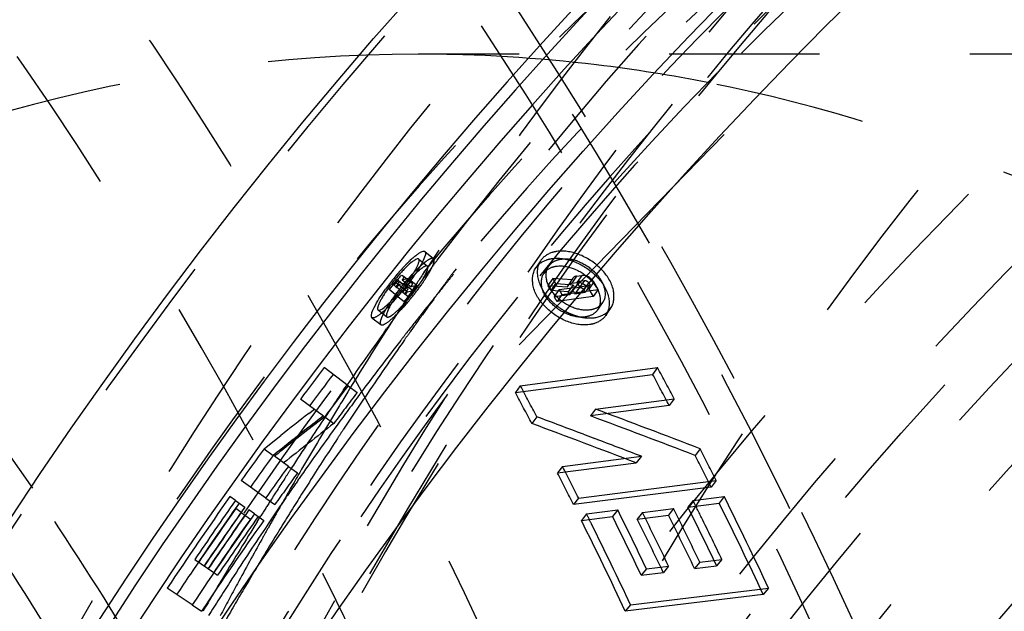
# Model space of a CAD drawing. Header units: millimetres. Extents: x 195 to 799, y 286 to 708.
# Tile 8 of 13: x 431 to 473, y 605 to 630. Entities that reach past the tile are written whole.
import ezdxf

# ---------------------------------------------------------------- set-up
doc = ezdxf.new("R2010")
doc.units = ezdxf.units.MM
doc.header["$LTSCALE"] = 65.185185
doc.linetypes.add('CENTER', pattern=[0.6, 0.375, -0.075, 0.075, -0.075])
doc.linetypes.add('HIDDEN', pattern=[0.2, 0.1, -0.1])
doc.layers.get('0').update_dxf_attribs({"linetype": 'CONTINUOUS'})
for name, color, linetype in [('FASEN', 7, 'CONTINUOUS'), ('KOERPER', 7, 'CONTINUOUS'), ('KONST.EL_MIT_GEO', 7, 'CONTINUOUS')]:
    doc.layers.add(name, color=color, linetype=linetype)

msp = doc.modelspace()

# ---------------------------------------------------------------- linework, layer by layer
at = {"color": 2, "linetype": 'CENTER'}
msp.add_line((461.185, 625.417), (452.282, 616.289), dxfattribs=at)
at = {"layer": 'FASEN', "color": 8, "linetype": 'HIDDEN'}
msp.add_circle((595.687, 500), 157.5, dxfattribs=at)
at = {"layer": 'FASEN', "color": 7, "linetype": 'Continuous'}
msp.add_circle((595.687, 500), 154.613, dxfattribs=at)
at = {"layer": 'FASEN', "color": 8, "linetype": 'HIDDEN'}
for points, knots in [([(387.137, 628.597), (391.672, 633.132), (401.243, 641.297), (417.232, 650.547), (434.099, 656.22), (445.714, 657.5), (451.437, 657.5)], [0, 0, 0, 0, 0.266277, 0.519339, 0.762386, 1, 1, 1, 1]), ([(451.437, 657.5), (458.749, 657.5), (473.715, 655.378), (494.951, 646.092), (514.346, 631.197), (537.468, 603.974), (557.523, 559.589), (565.545, 500), (557.523, 440.411), (537.467, 396.026), (514.346, 368.803), (494.951, 353.908), (473.715, 344.622), (458.749, 342.5), (451.437, 342.5)], [0, 0, 0, 0, 0.051728, 0.105332, 0.162247, 0.223214, 0.356474, 0.5, 0.643526, 0.776786, 0.837753, 0.894668, 0.948272, 1, 1, 1, 1]), ([(384.784, 626.245), (389.236, 630.696), (398.631, 638.71), (414.326, 647.789), (430.883, 653.357), (442.283, 654.613), (447.901, 654.613)], [0, 0, 0, 0, 0.266274, 0.519337, 0.762379, 1, 1, 1, 1]), ([(447.901, 654.613), (455.079, 654.613), (469.771, 652.53), (490.618, 643.415), (509.657, 628.792), (532.355, 602.068), (552.043, 558.497), (559.918, 500), (552.043, 441.503), (532.355, 397.932), (509.657, 371.208), (490.618, 356.585), (469.771, 347.47), (455.079, 345.387), (447.901, 345.387)], [0, 0, 0, 0, 0.051728, 0.105332, 0.162247, 0.223214, 0.356474, 0.5, 0.643526, 0.776786, 0.837753, 0.894668, 0.948272, 1, 1, 1, 1])]:
    msp.add_open_spline(points, degree=3, knots=knots, dxfattribs=at)
at = {"layer": 'KOERPER', "color": 8, "linetype": 'HIDDEN'}
msp.add_line((595.687, 628.9), (447.901, 628.9), dxfattribs=at)
msp.add_circle((595.687, 500), 165, dxfattribs=at)
at = {"layer": 'KOERPER', "color": 7, "linetype": 'Continuous'}
msp.add_circle((595.687, 500), 128.9, dxfattribs=at)
at = {"layer": 'KOERPER', "color": 8, "linetype": 'HIDDEN'}
for centre, radius, start, end in [((447.893, 564.171), 64.729, 83.1221, 89.99251), ((447.767, 563.192), 65.716, 78.79527, 83.1155)]:
    msp.add_arc(centre, radius, start, end, dxfattribs=at)
for points, knots in [([(438.395, 558.98), (441.589, 570.78), (449.768, 593.169), (467.704, 622.636), (490.141, 645.579), (508.047, 655.925), (517.175, 659.383)], [0, 0, 0, 0, 0.277786, 0.538039, 0.778198, 1, 1, 1, 1]), ([(447.901, 628.9), (441.917, 628.9), (429.668, 627.163), (412.288, 619.564), (396.415, 607.373), (377.492, 585.091), (361.079, 548.789), (356.755, 516.604), (356.755, 500)], [0, 0, 0, 0, 0.103456, 0.210669, 0.324498, 0.446432, 0.712952, 1, 1, 1, 1]), ([(547.359, 628.9), (541.375, 628.9), (529.126, 627.163), (511.746, 619.564), (495.873, 607.373), (476.95, 585.091), (460.537, 548.789), (456.213, 516.604), (456.213, 500)], [0, 0, 0, 0, 0.103456, 0.210669, 0.324498, 0.446432, 0.712952, 1, 1, 1, 1]), ([(479.229, 621.047), (477.73, 621.823), (471.752, 624.671), (465.376, 626.697), (460.537, 627.655)], [0, 0, 0, 0, 0.254973, 1, 1, 1, 1])]:
    msp.add_open_spline(points, degree=3, knots=knots, dxfattribs=at)
at = {"layer": 'KONST.EL_MIT_GEO', "color": 8, "linetype": 'HIDDEN'}
for p, q in [((448.799, 620.394), (448.593, 620.088)), ((447.926, 620.01), (448.304, 619.703)), ((448.195, 620.34), (448.572, 620.033)), ((448.593, 620.088), (448.359, 619.738)), ((453.208, 619.934), (453, 619.626)), ((453.562, 619.699), (453.354, 619.391)), ((447.323, 619.223), (447.645, 618.965)), ((447.427, 619.163), (447.471, 619.173)), ((447.471, 619.173), (447.851, 618.868)), ((453.739, 619.173), (453.532, 618.868)), ((454.58, 619.113), (453.739, 619.173)), ((453.739, 619.173), (453.867, 618.948)), ((454.609, 619.177), (454.372, 618.808)), ((454.772, 619.27), (454.564, 618.965)), ((455.121, 619.08), (454.701, 618.509)), ((454.772, 619.27), (454.996, 619.301)), ((454.996, 619.301), (454.788, 618.996)), ((454.897, 619.049), (455.121, 619.08)), ((446.873, 618.859), (446.853, 618.875)), ((446.903, 619.016), (447.438, 618.589)), ((446.93, 618.813), (446.969, 618.783)), ((447.084, 618.691), (447.465, 618.386)), ((447.289, 618.948), (447.232, 618.934)), ((447.235, 618.57), (447.323, 618.681)), ((447.261, 618.911), (447.468, 618.745)), ((447.289, 618.948), (447.67, 618.643)), ((447.34, 619.01), (447.592, 618.808)), ((447.438, 618.589), (447.67, 618.643)), ((447.647, 618.821), (447.592, 618.808)), ((447.666, 618.691), (447.594, 618.58)), ((447.851, 618.868), (447.647, 618.821)), ((447.732, 618.792), (447.666, 618.691)), ((447.705, 618.598), (447.78, 618.7)), ((447.823, 618.93), (447.732, 618.792)), ((447.78, 618.7), (447.874, 618.828)), ((453.532, 618.868), (454.372, 618.808)), ((453.867, 618.948), (453.659, 618.643)), ((454.415, 618.589), (453.659, 618.643)), ((454.013, 618.691), (453.804, 618.386)), ((453.867, 618.948), (454.497, 618.902)), ((454.013, 618.691), (454.686, 618.783)), ((454.013, 618.691), (454.137, 618.47)), ((454.137, 618.47), (455.707, 618.684)), ((454.623, 618.893), (454.415, 618.589)), ((454.897, 619.049), (454.477, 618.478)), ((454.497, 618.902), (454.623, 618.893)), ((454.564, 618.965), (454.788, 618.996)), ((454.623, 618.893), (454.686, 618.783)), ((454.913, 618.775), (454.689, 618.745)), ((454.91, 618.813), (454.847, 618.924)), ((454.91, 618.813), (455.358, 618.875)), ((455.296, 618.985), (455.087, 618.681)), ((455.15, 618.57), (455.087, 618.681)), ((455.358, 618.875), (455.15, 618.57)), ((455.296, 618.985), (455.358, 618.875)), ((455.52, 619.016), (455.312, 618.711)), ((455.312, 618.711), (455.498, 618.38)), ((455.707, 618.684), (455.498, 618.38)), ((455.707, 618.684), (455.52, 619.016)), ((446.908, 618.47), (447.289, 618.166)), ((447.399, 618.619), (447.311, 618.509)), ((447.511, 618.455), (447.347, 618.203)), ((447.35, 618.478), (447.438, 618.589)), ((447.365, 618.137), (447.536, 618.37)), ((447.594, 618.58), (447.511, 618.455)), ((447.536, 618.37), (447.622, 618.486)), ((447.622, 618.486), (447.705, 618.598)), ((448.548, 618.26), (448.451, 618.139)), ((448.575, 618.275), (448.461, 618.118)), ((453.804, 618.386), (454.477, 618.478)), ((454.137, 618.47), (453.928, 618.166)), ((455.498, 618.38), (453.928, 618.166)), ((454.477, 618.478), (454.415, 618.589)), ((454.639, 618.619), (454.701, 618.509)), ((454.701, 618.509), (455.15, 618.57)), ((446.16, 617.802), (446.543, 617.501)), ((448.195, 617.818), (448.019, 617.597)), ((448.288, 617.88), (448.117, 617.642)), ((448.283, 617.929), (448.195, 617.818)), ((448.371, 618.039), (448.283, 617.929)), ((448.368, 617.99), (448.288, 617.88)), ((448.461, 618.118), (448.368, 617.99)), ((448.451, 618.139), (448.371, 618.039)), ((455.691, 617.808), (455.9, 618.109)), ((456.041, 617.566), (456.25, 617.866)), ((445.897, 617.468), (446.281, 617.167)), ((446.823, 617.393), (446.594, 617.036)), ((446.419, 616.832), (446.532, 616.99)), ((452.333, 614.517), (458.289, 615.304)), ((458.289, 615.304), (458.074, 615.008)), ((452.118, 614.221), (458.074, 615.008)), ((444.665, 614.333), (444.822, 614.561)), ((444.971, 614.448), (444.85, 614.25)), ((444.861, 614.517), (445.251, 614.221)), ((452.333, 614.517), (452.118, 614.221)), ((455.597, 613.5), (459.011, 613.946)), ((459.011, 613.946), (458.795, 613.654)), ((458.795, 613.654), (455.38, 613.208)), ((443.846, 613.168), (444.239, 612.876)), ((453.05, 613.168), (452.833, 612.876)), ((455.597, 613.5), (455.38, 613.208)), ((455.068, 612.411), (455.572, 612.221)), ((454.166, 611.018), (457.585, 611.455)), ((457.585, 611.455), (457.365, 611.168)), ((460.135, 611.781), (459.916, 611.494)), ((442.268, 611.018), (442.665, 610.731)), ((453.947, 610.731), (457.365, 611.168)), ((454.166, 611.018), (453.947, 610.731)), ((460.614, 610.116), (454.64, 609.363)), ((454.862, 609.646), (460.835, 610.4)), ((460.835, 610.4), (460.614, 610.116)), ((459.829, 609.537), (461.182, 609.706)), ((461.182, 609.706), (460.959, 609.424)), ((439.973, 609.537), (440.375, 609.255)), ((441.284, 609.646), (441.684, 609.363)), ((441.977, 609.386), (441.92, 609.286)), ((454.862, 609.646), (454.64, 609.363)), ((459.829, 609.537), (459.606, 609.255)), ((459.606, 609.255), (460.959, 609.424)), ((440.223, 609.016), (440.625, 608.735)), ((440.797, 608.957), (441.199, 608.675)), ((440.914, 608.609), (441.08, 608.874)), ((455.206, 608.957), (454.983, 608.675)), ((454.983, 608.675), (456.336, 608.845)), ((455.206, 608.957), (456.559, 609.127)), ((456.559, 609.127), (456.336, 608.845)), ((457.632, 609.016), (457.409, 608.735)), ((457.409, 608.735), (458.762, 608.904)), ((457.632, 609.016), (458.985, 609.186)), ((458.985, 609.186), (458.762, 608.904)), ((441.418, 608.563), (441.271, 608.343)), ((441.504, 608.55), (441.387, 608.341)), ((441.895, 608.288), (441.762, 608.07)), ((457.805, 606.578), (458.765, 606.695)), ((458.765, 606.695), (458.539, 606.419)), ((460.12, 606.861), (459.894, 606.585)), ((459.894, 606.585), (460.853, 606.702)), ((460.12, 606.861), (461.079, 606.978)), ((461.079, 606.978), (460.853, 606.702)), ((439.038, 606.412), (439.2, 606.302)), ((457.805, 606.578), (457.579, 606.302)), ((457.579, 606.302), (458.539, 606.419)), ((440.549, 606.06), (440.342, 605.709)), ((462.877, 605.462), (456.888, 604.74)), ((457.116, 605.012), (463.105, 605.734)), ((463.105, 605.734), (462.877, 605.462)), ((438.096, 605.012), (438.505, 604.74)), ((457.116, 605.012), (456.888, 604.74))]:
    msp.add_line(p, q, dxfattribs=at)
at = {"layer": 'KONST.EL_MIT_GEO', "color": 7, "linetype": 'Continuous'}
for p, q in [((447.049, 619.08), (447.261, 618.911)), ((447.212, 619.113), (447.427, 619.163)), ((447.212, 619.113), (447.34, 619.01)), ((447.226, 619.301), (447.323, 619.223)), ((446.908, 618.47), (446.639, 618.684)), ((446.93, 618.813), (446.873, 618.859)), ((447.084, 618.691), (446.969, 618.783)), ((447.096, 618.902), (447.057, 618.893)), ((447.232, 618.934), (447.096, 618.902)), ((444.861, 614.517), (443.824, 615.304)), ((442.802, 613.946), (443.793, 613.208)), ((443.156, 613.311), (443.4, 613.5)), ((443.846, 613.168), (443.603, 612.98)), ((443.603, 612.98), (443.116, 612.601)), ((441.454, 611.974), (441.939, 612.358)), ((443.116, 612.601), (442.631, 612.221)), ((441.212, 611.781), (441.454, 611.974)), ((441.212, 611.781), (441.609, 611.494)), ((441.78, 611.63), (441.609, 611.494)), ((441.82, 611.58), (441.663, 611.455)), ((442.268, 611.018), (441.663, 611.455)), ((441.905, 611.647), (441.82, 611.58)), ((441.284, 609.646), (440.222, 610.4)), ((439.973, 609.537), (439.732, 609.706)), ((440.223, 609.016), (439.982, 609.186)), ((440.797, 608.957), (440.556, 609.127)), ((438.204, 606.978), (439.038, 606.412)), ((438.096, 605.012), (437.012, 605.734))]:
    msp.add_line(p, q, dxfattribs=at)
for radius in [198, 187.939, 184, 161, 158.2, 155]:
    msp.add_circle((595.687, 500), radius, dxfattribs=at)
at = {"layer": 'KONST.EL_MIT_GEO', "color": 8, "linetype": 'HIDDEN'}
for radius in [197.707, 174.464, 170.929, 169.5, 168, 165, 160, 158.7, 158.5, 158, 157.5]:
    msp.add_circle((595.687, 500), radius, dxfattribs=at)
at = {"layer": 'KONST.EL_MIT_GEO', "color": 7, "linetype": 'Continuous'}
for centre, radius, start, end in [((595.687, 500), 192.401, 107.83019, 72.16981), ((595.687, 500), 191.898, 107.83761, 72.16239), ((595.687, 500), 190.914, 107.84144, 72.15856), ((450.702, 616.614), 4.588, 131.4528, 133.7962), ((451.528, 615.449), 5.91, 135.5299, 137.4139), ((595.687, 500), 190.529, 141.34273, 141.47038), ((595.687, 500), 190.381, 141.34272, 141.38527), ((595.687, 500), 190.332, 141.34271, 141.38526), ((438.966, 625.369), 10.659, 318.9717, 322.7699), ((439.087, 625.277), 10.506, 322.768, 323.6213), ((450.071, 616.138), 4.333, 147.4419, 149.7531), ((439.57, 624.839), 9.855, 317.647, 318.9784), ((443.197, 621.319), 4.799, 312.2034, 314.4381), ((441.88, 622.666), 6.683, 314.4096, 316.1958), ((440.593, 623.905), 8.47, 316.1775, 317.6584), ((595.687, 500), 190.676, 142.79196, 143.30254), ((596.063, 499.783), 190.618, 142.8083, 143.31773), ((595.687, 500), 189.374, 142.79184, 143.30244), ((556.147, 467.756), 184.264, 127.82147, 128.30204), ((556.288, 467.66), 183.955, 127.70074, 127.98873), ((556.504, 467.383), 184.306, 127.9888, 128.49636), ((556.293, 467.588), 183.951, 128.16261, 128.45087), ((595.687, 500), 190.676, 144.10961, 144.6202), ((596.063, 499.783), 190.618, 144.12297, 144.63241), ((595.687, 500), 189.374, 144.10952, 144.62011), ((595.687, 500), 190.676, 144.87549, 146.32217), ((595.687, 500), 190.381, 144.87547, 145.81156), ((595.687, 500), 189.374, 144.87541, 146.32211), ((595.687, 500), 190.172, 144.96056, 145.81155), ((595.687, 500), 189.877, 144.96054, 145.81153), ((595.687, 500), 189.669, 144.87543, 145.81152), ((596.063, 499.783), 190.618, 146.00977, 146.33052)]:
    msp.add_arc(centre, radius, start, end, dxfattribs=at)
at = {"layer": 'KONST.EL_MIT_GEO', "color": 8, "linetype": 'HIDDEN'}
for centre, radius, start, end in [((451.874, 615.388), 6.284, 133.767, 135.6725), ((566.021, 531.133), 147.136, 142.86429, 143.03003), ((454.229, 618.35), 1.672, 75.2028, 81.6505), ((454.181, 618.168), 1.861, 68.9214, 75.1988), ((454.19, 613.189), 9.478, 137.2749, 144.4511), ((452.964, 614.319), 7.811, 135.6537, 137.2648), ((586.011, 527.885), 165.484, 146.28529, 146.6212), ((566.571, 530.72), 147.824, 143.0302, 143.41381), ((454.095, 619.34), 0.642, 133.1364, 146.0185), ((452.675, 614.402), 7.463, 137.4492, 143.8758), ((595.687, 500), 190.185, 141.19894, 141.2861), ((454.559, 612.918), 9.447, 138.8935, 139.8341), ((441.254, 623.567), 7.671, 323.1653, 324.334), ((444.148, 621.559), 4.635, 326.8828, 329.0438), ((569.133, 530.633), 149.048, 143.60168, 143.98412), ((568.537, 531.072), 148.308, 143.43627, 143.6015), ((553.221, 534.117), 134.3, 140.60237, 140.78334), ((454.766, 619.069), 0.191, 145.7271, 166.7604), ((454.218, 618.091), 1.906, 39.2907, 45.406), ((454.347, 613.041), 9.205, 142.121, 145.4235), ((595.687, 500), 190.48, 141.34273, 141.38528), ((441.203, 623.553), 7.703, 317.721, 320.4232), ((595.687, 500), 190.185, 141.38525, 141.47035), ((596.063, 499.783), 190.471, 141.36235, 141.48971), ((455.055, 612.501), 10.095, 140.569, 142.1731), ((440.586, 624.071), 8.509, 320.3818, 322.287), ((454.895, 612.634), 9.887, 139.8311, 140.5709), ((441.47, 623.361), 7.863, 317.6037, 325.1201), ((448.898, 617.42), 2.067, 137.4372, 141.3524), ((440.808, 623.9), 8.229, 322.2828, 323.1696), ((596.063, 499.783), 190.127, 141.21892, 141.30588), ((442.875, 622.386), 6.152, 325.0896, 326.9091), ((553.772, 533.668), 135.011, 140.78355, 141.20345), ((378.697, 576.235), 86.126, 29.49762, 29.66977), ((454.558, 618.764), 0.191, 145.753, 166.6387), ((452.945, 614.01), 7.5, 145.4419, 147.3892), ((596.063, 499.783), 190.127, 141.40481, 141.48971), ((455.532, 620.087), 2.649, 221.3488, 226.3321), ((378.626, 575.844), 86.381, 29.33696, 29.5047), ((451.455, 614.96), 5.733, 147.3621, 149.6404), ((568.005, 529.662), 149.606, 143.74451, 144.12331), ((587.572, 526.863), 167.35, 146.9203, 147.25069), ((442.731, 622.205), 6.152, 315.8146, 317.6341), ((455.615, 620.173), 2.768, 226.3132, 235.4371), ((455.564, 620.093), 2.674, 235.42, 240.6173), ((455.375, 618.472), 0.638, 325.3722, 333.5456), ((455.564, 618.345), 0.837, 314.8678, 325.0791), ((555.209, 532.521), 136.849, 141.56105, 141.9762), ((570.608, 529.567), 150.868, 144.2827, 144.65047), ((455.518, 620.014), 2.581, 240.6428, 246.0412), ((455.487, 619.944), 2.505, 246.0241, 251.6113), ((455.432, 619.775), 2.327, 251.594, 257.2818), ((455.38, 619.543), 2.09, 257.2709, 263.1804), ((589.615, 525.558), 169.775, 147.39664, 148.42759), ((568.555, 529.264), 150.285, 144.12314, 144.28657), ((570.106, 528.157), 152.19, 144.36211, 145.40731), ((572.614, 528.155), 153.321, 144.8121, 145.93977), ((555.763, 532.087), 137.553, 141.976, 142.15417), ((571.189, 529.154), 151.581, 144.65031, 144.81026), ((557.119, 531.04), 139.267, 142.15638, 143.35734), ((282.031, 520.685), 200.049, 27.78731, 28.22781), ((281.872, 520.466), 199.964, 27.77643, 28.21602), ((277.278, 520.544), 198.683, 27.78739, 28.22789), ((572.21, 526.703), 154.747, 145.50903, 146.02187), ((591.742, 524.249), 172.272, 148.50403, 148.95955), ((596.063, 499.783), 189.316, 142.8083, 143.31773), ((559.161, 529.516), 141.814, 143.35587, 144.03332), ((574.553, 526.84), 155.665, 145.93847, 146.55486), ((277.119, 520.324), 198.598, 27.77643, 28.21602), ((574.021, 525.486), 156.93, 146.02297, 147.00925), ((253.539, 78.081), 571.072, 69.33547, 69.55171), ((255.364, 77.123), 572.183, 69.05365, 69.53913), ((255.469, 78.351), 571.346, 69.00924, 69.49591), ((556.434, 467.489), 183.644, 127.65736, 128.52105), ((593.687, 523.081), 174.54, 148.96049, 149.85019), ((561.122, 528.096), 144.235, 144.03441, 145.10044), ((253.381, 76.708), 572.064, 69.10995, 69.595), ((575.439, 526.253), 156.727, 146.55436, 146.73123), ((576.653, 525.46), 158.177, 146.73218, 147.50844), ((253.433, 77.799), 571.373, 69.06546, 69.28145), ((278.304, 518.614), 203.984, 26.65239, 27.0862), ((278.451, 518.826), 204.083, 26.661, 27.09568), ((273.723, 518.698), 202.689, 26.66106, 27.09575), ((576.155, 524.1), 159.474, 147.17153, 147.60927), ((596.063, 499.783), 189.316, 144.12297, 144.63241), ((595.713, 521.902), 176.885, 149.84933, 150.35745), ((575.42, 524.574), 158.6, 147.0078, 147.17128), ((562.685, 527.001), 146.144, 145.09878, 145.40752), ((273.576, 518.485), 202.59, 26.65239, 27.0862), ((578.464, 524.305), 160.325, 147.50804, 148.10925), ((305.321, 524.429), 152.217, 31.1265, 34.23635), ((563.425, 526.491), 147.042, 145.40755, 145.74501), ((275.099, 517.161), 207.826, 25.22586, 26.44262), ((596.063, 499.783), 190.618, 144.88712, 146.00977), ((596.063, 499.783), 190.323, 144.88712, 145.82109), ((577.03, 523.544), 160.511, 147.60909, 147.8855), ((564.186, 525.973), 147.964, 145.74499, 146.06992), ((596.952, 521.196), 178.311, 150.39454, 150.66599), ((274.587, 517.266), 206.626, 25.64798, 26.43568), ((275.57, 517.891), 205.792, 26.18078, 26.44468), ((274.963, 516.956), 207.714, 25.2201, 26.43445), ((596.063, 499.783), 190.114, 144.97203, 145.82109), ((596.063, 499.783), 189.611, 144.88712, 145.82109), ((579.654, 523.564), 161.727, 148.10881, 148.40775), ((272.127, 517.898), 204.474, 26.30874, 26.44479), ((272.009, 517.201), 205.852, 25.64798, 26.43568), ((272.147, 517.408), 205.961, 25.65463, 26.4439), ((272.787, 517.371), 206.316, 25.65478, 26.372), ((273.716, 517.191), 206.527, 25.64814, 26.36393), ((273.854, 517.398), 206.637, 25.65477, 26.37199), ((596.063, 499.783), 189.316, 144.88712, 146.33052), ((596.063, 499.783), 189.819, 144.97203, 145.82109), ((578.86, 522.404), 162.667, 147.99802, 148.98496), ((270.258, 516.838), 206.295, 25.2201, 26.43445), ((270.176, 516.94), 206.648, 25.22635, 26.30708), ((272.65, 517.164), 206.206, 25.64814, 26.36393), ((274.3, 517.268), 207.206, 25.6551, 26.18048), ((566.04, 524.734), 150.193, 146.17363, 147.24754), ((581.378, 522.509), 163.748, 148.49856, 149.32011), ((597.831, 520.702), 179.319, 150.74278, 150.92358), ((299.467, 522.352), 155.483, 30.31809, 33.24692), ((599.101, 519.999), 180.771, 150.92427, 151.61984), ((580.821, 521.222), 164.957, 148.98405, 149.58547), ((568.034, 523.448), 152.566, 147.24641, 147.88823), ((600.821, 519.068), 182.727, 151.61947, 152.11415), ((583.623, 521.178), 166.358, 149.46102, 150.04597)]:
    msp.add_arc(centre, radius, start, end, dxfattribs=at)
at = {"layer": 'KONST.EL_MIT_GEO', "color": 7, "linetype": 'Continuous'}
for points, knots in [([(521.147, 302), (511.955, 302), (493.14, 304.668), (466.443, 316.341), (442.06, 335.069), (412.998, 369.281), (393.15, 413.217), (382.91, 461.478), (380.247, 500), (382.91, 538.522), (393.15, 586.783), (412.998, 630.719), (442.06, 664.931), (466.443, 683.659), (493.14, 695.332), (511.955, 698), (521.147, 698)], [0, 0, 0, 0, 0.051692, 0.105258, 0.162132, 0.223055, 0.356218, 0.427422, 0.5, 0.572578, 0.643782, 0.776945, 0.837868, 0.894742, 0.948308, 1, 1, 1, 1]), ([(521.157, 302.294), (511.996, 302.34), (493.255, 305.086), (466.686, 316.822), (442.428, 335.56), (413.524, 369.718), (393.789, 413.522), (383.607, 461.62), (380.96, 500), (383.607, 538.38), (393.789, 586.478), (413.524, 630.282), (442.428, 664.44), (466.686, 683.178), (493.255, 694.914), (511.996, 697.66), (521.157, 697.706)], [0, 0, 0, 0, 0.051688, 0.105272, 0.162169, 0.223109, 0.356269, 0.427451, 0.5, 0.572549, 0.643731, 0.776891, 0.837831, 0.894728, 0.948312, 1, 1, 1, 1]), ([(448.151, 620.354), (448.159, 620.354), (448.175, 620.352), (448.189, 620.345), (448.195, 620.34)], [0, 0, 0, 0, 0.533053, 1, 1, 1, 1]), ([(447.753, 619.967), (447.738, 619.958), (447.707, 619.938), (447.677, 619.916), (447.662, 619.905)], [0, 0, 0, 0, 0.471625, 1, 1, 1, 1]), ([(447.926, 620.01), (447.918, 620.016), (447.856, 620.034), (447.797, 619.994), (447.753, 619.967)], [0, 0, 0, 0, 0.157409, 1, 1, 1, 1]), ([(447.911, 620.247), (447.928, 620.258), (447.96, 620.279), (447.993, 620.299), (448.009, 620.307)], [0, 0, 0, 0, 0.528421, 1, 1, 1, 1]), ([(447.944, 619.974), (447.943, 619.982), (447.939, 619.995), (447.931, 620.006), (447.926, 620.01)], [0, 0, 0, 0, 0.539627, 1, 1, 1, 1]), ([(447.942, 619.917), (447.944, 619.927), (447.946, 619.946), (447.945, 619.966), (447.944, 619.974)], [0, 0, 0, 0, 0.548045, 1, 1, 1, 1]), ([(448.218, 620.239), (448.216, 620.216), (448.188, 620.092), (448.133, 619.976), (448.086, 619.884)], [0, 0, 0, 0, 0.183421, 1, 1, 1, 1]), ([(448.195, 620.34), (448.206, 620.331), (448.222, 620.296), (448.22, 620.26), (448.218, 620.239)], [0, 0, 0, 0, 0.415357, 1, 1, 1, 1]), ([(447.662, 619.905), (447.635, 619.885), (447.512, 619.787), (447.398, 619.678), (447.311, 619.589)], [0, 0, 0, 0, 0.211524, 1, 1, 1, 1]), ([(447.951, 619.645), (447.923, 619.597), (447.794, 619.393), (447.656, 619.195), (447.546, 619.045)], [0, 0, 0, 0, 0.229453, 1, 1, 1, 1]), ([(447.883, 619.744), (447.891, 619.76), (447.905, 619.792), (447.917, 619.825), (447.922, 619.841)], [0, 0, 0, 0, 0.528255, 1, 1, 1, 1]), ([(447.922, 619.841), (447.927, 619.854), (447.934, 619.879), (447.94, 619.905), (447.942, 619.917)], [0, 0, 0, 0, 0.536477, 1, 1, 1, 1]), ([(446.903, 619.016), (446.965, 619.093), (447.048, 619.161), (447.19, 619.33), (447.226, 619.301)], [0, 0, 0, 0, 0.681818, 1, 1, 1, 1]), ([(445.871, 617.568), (445.886, 617.728), (446.096, 618.123), (446.322, 618.48), (446.479, 618.699)], [0, 0, 0, 0, 0.373792, 1, 1, 1, 1]), ([(447.019, 618.924), (447.039, 618.949), (447.053, 618.982), (447.1, 619.039), (447.088, 619.049)], [0, 0, 0, 0, 0.663892, 1, 1, 1, 1]), ([(446.142, 617.895), (446.141, 617.885), (446.139, 617.866), (446.14, 617.847), (446.141, 617.838)], [0, 0, 0, 0, 0.548072, 1, 1, 1, 1]), ([(446.141, 617.838), (446.142, 617.831), (446.146, 617.818), (446.155, 617.806), (446.16, 617.802)], [0, 0, 0, 0, 0.539667, 1, 1, 1, 1]), ([(446.161, 617.972), (446.157, 617.959), (446.15, 617.933), (446.144, 617.908), (446.142, 617.895)], [0, 0, 0, 0, 0.536519, 1, 1, 1, 1]), ([(446.16, 617.802), (446.17, 617.794), (446.276, 617.782), (446.355, 617.86), (446.422, 617.911)], [0, 0, 0, 0, 0.136303, 1, 1, 1, 1]), ([(446.199, 618.07), (446.191, 618.053), (446.178, 618.021), (446.166, 617.988), (446.161, 617.972)], [0, 0, 0, 0, 0.528275, 1, 1, 1, 1]), ([(445.941, 617.455), (445.933, 617.455), (445.917, 617.456), (445.902, 617.463), (445.897, 617.468)], [0, 0, 0, 0, 0.533059, 1, 1, 1, 1]), ([(446.003, 617.468), (445.992, 617.464), (445.972, 617.458), (445.951, 617.455), (445.941, 617.455)], [0, 0, 0, 0, 0.544542, 1, 1, 1, 1]), ([(446.081, 617.504), (446.068, 617.497), (446.042, 617.484), (446.016, 617.472), (446.003, 617.468)], [0, 0, 0, 0, 0.535471, 1, 1, 1, 1]), ([(446.179, 617.566), (446.162, 617.555), (446.13, 617.533), (446.097, 617.513), (446.081, 617.504)], [0, 0, 0, 0, 0.528382, 1, 1, 1, 1])]:
    msp.add_open_spline(points, degree=3, knots=knots, dxfattribs=at)
at = {"layer": 'KONST.EL_MIT_GEO', "color": 8, "linetype": 'HIDDEN'}
for points, knots in [([(397.697, 698), (406.89, 698), (425.704, 695.332), (452.401, 683.659), (476.784, 664.931), (505.846, 630.719), (525.694, 586.783), (535.934, 538.522), (538.597, 500), (535.934, 461.478), (525.694, 413.217), (505.846, 369.281), (476.784, 335.069), (452.401, 316.341), (425.704, 304.668), (406.89, 302), (397.697, 302)], [0, 0, 0, 0, 0.051692, 0.105258, 0.162132, 0.223055, 0.356218, 0.427422, 0.5, 0.572578, 0.643782, 0.776945, 0.837868, 0.894742, 0.948308, 1, 1, 1, 1]), ([(339.93, 687.939), (348.656, 687.939), (366.514, 685.407), (391.854, 674.326), (414.999, 656.55), (442.584, 624.077), (461.424, 582.374), (471.143, 536.564), (473.671, 500), (471.143, 463.436), (461.424, 417.626), (442.584, 375.923), (414.999, 343.45), (391.854, 325.674), (366.514, 314.593), (348.656, 312.061), (339.93, 312.061)], [0, 0, 0, 0, 0.051692, 0.105258, 0.162132, 0.223055, 0.356218, 0.427422, 0.5, 0.572578, 0.643782, 0.776945, 0.837868, 0.894742, 0.948308, 1, 1, 1, 1]), ([(337.593, 316), (346.135, 316), (363.62, 318.479), (388.429, 329.327), (411.088, 346.731), (438.095, 378.524), (456.54, 419.353), (466.056, 464.202), (468.53, 500), (466.056, 535.798), (456.54, 580.647), (438.095, 621.476), (411.088, 653.269), (388.429, 670.673), (363.62, 681.521), (346.135, 684), (337.593, 684)], [0, 0, 0, 0, 0.051692, 0.105258, 0.162132, 0.223055, 0.356218, 0.427422, 0.5, 0.572578, 0.643782, 0.776945, 0.837868, 0.894742, 0.948308, 1, 1, 1, 1]), ([(394.099, 683.159), (401.925, 679.6), (417.229, 670.336), (437.417, 651.536), (454.903, 628.092), (474.297, 590.926), (488.697, 537.468), (489.654, 470.498), (474.652, 406.854), (449.164, 361.128), (422.307, 333.731), (400.411, 318.872), (376.88, 309.685), (360.485, 307.599), (352.442, 307.599)], [0, 0, 0, 0, 0.054235, 0.111798, 0.173038, 0.237822, 0.375358, 0.517739, 0.656292, 0.783595, 0.842032, 0.897009, 0.949259, 1, 1, 1, 1]), ([(310.876, 682.674), (303.072, 679.122), (287.81, 669.88), (267.676, 651.126), (250.239, 627.743), (230.9, 590.673), (216.541, 537.355), (215.589, 470.563), (230.555, 407.089), (255.975, 361.486), (282.763, 334.163), (304.597, 319.343), (328.078, 310.182), (352.442, 307.077), (376.805, 310.182), (400.286, 319.343), (422.121, 334.163), (448.909, 361.486), (474.329, 407.089), (489.295, 470.563), (488.343, 537.355), (473.984, 590.673), (454.645, 627.743), (437.207, 651.126), (417.074, 669.88), (401.812, 679.122), (394.007, 682.674)], [0, 0, 0, 0, 0.027118, 0.055901, 0.086522, 0.118914, 0.187683, 0.258873, 0.328149, 0.391799, 0.421017, 0.448505, 0.47463, 0.5, 0.52537, 0.551495, 0.578983, 0.608201, 0.671851, 0.741127, 0.812317, 0.881086, 0.913478, 0.944099, 0.972882, 1, 1, 1, 1]), ([(393.218, 681.732), (400.982, 678.198), (416.165, 669.003), (436.194, 650.345), (453.54, 627.08), (472.779, 590.2), (487.062, 537.158), (488.007, 470.71), (473.119, 407.564), (447.829, 362.197), (421.18, 335.015), (399.456, 320.271), (376.107, 311.156), (359.839, 309.086), (351.858, 309.086)], [0, 0, 0, 0, 0.054236, 0.111803, 0.173045, 0.23783, 0.375367, 0.517745, 0.656294, 0.783592, 0.842028, 0.897004, 0.949254, 1, 1, 1, 1]), ([(520.285, 672.639), (513.434, 671.227), (499.726, 666.674), (480.671, 655.331), (463.282, 639.746), (453.378, 627.185), (448.799, 620.394)], [0, 0, 0, 0, 0.231469, 0.473314, 0.728977, 1, 1, 1, 1]), ([(519.334, 668.623), (511.813, 666.859), (496.788, 661.174), (476.346, 647.226), (458.175, 628.263), (437.26, 596.465), (420.36, 548.311), (415.96, 486.132), (427.267, 425.664), (449.603, 381.489), (474.098, 354.736), (494.324, 340.169), (516.246, 331.129), (531.6, 329.071), (539.118, 329.071)], [0, 0, 0, 0, 0.052604, 0.108078, 0.167238, 0.2303, 0.36612, 0.509298, 0.650319, 0.780439, 0.840052, 0.895925, 0.948801, 1, 1, 1, 1]), ([(526.39, 668), (518.59, 668), (502.626, 665.737), (479.975, 655.831), (459.286, 639.943), (434.624, 610.905), (413.231, 563.561), (404.674, 500), (413.231, 436.439), (434.624, 389.095), (459.286, 360.057), (479.975, 344.169), (502.626, 334.263), (518.59, 332), (526.39, 332)], [0, 0, 0, 0, 0.05173, 0.105334, 0.162249, 0.223216, 0.356476, 0.5, 0.643524, 0.776784, 0.837751, 0.894666, 0.94827, 1, 1, 1, 1]), ([(536.91, 668), (529.11, 668), (513.146, 665.737), (490.494, 655.831), (469.806, 639.943), (445.144, 610.905), (423.751, 563.561), (415.194, 500), (423.751, 436.439), (445.144, 389.095), (469.806, 360.057), (490.494, 344.169), (513.146, 334.263), (529.11, 332), (536.91, 332)], [0, 0, 0, 0, 0.05173, 0.105334, 0.162249, 0.223216, 0.356476, 0.5, 0.643524, 0.776784, 0.837751, 0.894666, 0.94827, 1, 1, 1, 1]), ([(518.976, 667.089), (512.387, 665.501), (499.242, 660.669), (481.065, 649.17), (464.533, 633.662), (444.788, 607.621), (426.874, 567.548), (420.758, 532.35), (419.68, 514.124)], [0, 0, 0, 0, 0.104779, 0.214458, 0.330449, 0.453331, 0.717723, 1, 1, 1, 1]), ([(518.718, 665.97), (511.425, 664.334), (496.802, 658.938), (476.831, 645.491), (458.98, 627.037), (438.299, 595.848), (421.497, 548.382), (416.985, 486.954), (427.98, 427.17), (449.853, 383.505), (473.827, 357.127), (493.518, 342.843), (514.78, 334.008), (529.646, 332), (536.91, 332)], [0, 0, 0, 0, 0.051846, 0.106791, 0.165701, 0.228777, 0.365211, 0.509438, 0.651522, 0.782249, 0.841825, 0.897362, 0.949611, 1, 1, 1, 1]), ([(337.593, 661), (345.068, 661), (360.366, 658.831), (382.074, 649.338), (401.9, 634.112), (425.535, 606.284), (446.036, 560.912), (454.237, 500), (446.036, 439.088), (425.535, 393.716), (401.9, 365.888), (382.074, 350.662), (360.366, 341.169), (345.068, 339), (337.593, 339)], [0, 0, 0, 0, 0.051729, 0.105334, 0.162249, 0.223216, 0.356476, 0.5, 0.643524, 0.776784, 0.837751, 0.894666, 0.948271, 1, 1, 1, 1]), ([(448.723, 619.96), (455.745, 629.232), (471.455, 645.602), (491.419, 656.712), (501.599, 660.208)], [0, 0, 0, 0, 0.519335, 1, 1, 1, 1]), ([(639.527, 500), (639.527, 520.611), (635.379, 551.348), (621.392, 588.75), (607.417, 613.131), (590.296, 633.279), (570.599, 648.411), (549.011, 657.844), (526.39, 661.058), (503.769, 657.844), (482.181, 648.411), (462.485, 633.279), (445.364, 613.131), (431.388, 588.75), (417.401, 551.348), (413.253, 520.611), (413.253, 500)], [0, 0, 0, 0, 0.143395, 0.211975, 0.276986, 0.337897, 0.394761, 0.448319, 0.5, 0.551681, 0.605239, 0.662103, 0.723014, 0.788025, 0.856605, 1, 1, 1, 1]), ([(499.984, 659.474), (490.248, 655.818), (471.169, 644.594), (456.163, 628.517), (449.417, 619.422)], [0, 0, 0, 0, 0.478731, 1, 1, 1, 1]), ([(436.588, 341.3), (429.219, 341.3), (414.139, 343.438), (392.741, 352.795), (373.198, 367.804), (349.901, 395.234), (329.693, 439.958), (321.61, 500), (329.693, 560.042), (349.901, 604.766), (373.198, 632.196), (392.741, 647.205), (414.139, 656.562), (429.219, 658.7), (436.588, 658.7)], [0, 0, 0, 0, 0.05173, 0.105334, 0.162249, 0.223216, 0.356476, 0.5, 0.643524, 0.776784, 0.837751, 0.894666, 0.94827, 1, 1, 1, 1]), ([(526.39, 658.5), (519.031, 658.5), (503.97, 656.365), (482.599, 647.019), (463.081, 632.029), (439.813, 604.634), (419.63, 559.967), (411.557, 500), (419.63, 440.033), (439.813, 395.366), (463.081, 367.971), (482.599, 352.981), (503.97, 343.635), (519.031, 341.5), (526.39, 341.5)], [0, 0, 0, 0, 0.051729, 0.105334, 0.162249, 0.223216, 0.356476, 0.5, 0.643524, 0.776784, 0.837751, 0.894666, 0.948271, 1, 1, 1, 1]), ([(436.588, 658.7), (443.956, 658.7), (459.036, 656.562), (480.434, 647.205), (499.977, 632.196), (523.274, 604.766), (543.482, 560.042), (551.565, 500), (543.482, 439.958), (523.274, 395.234), (499.977, 367.804), (480.434, 352.795), (459.036, 343.438), (443.956, 341.3), (436.588, 341.3)], [0, 0, 0, 0, 0.05173, 0.105334, 0.162249, 0.223216, 0.356476, 0.5, 0.643524, 0.776784, 0.837751, 0.894666, 0.94827, 1, 1, 1, 1]), ([(436.941, 658.2), (429.596, 658.2), (414.564, 656.069), (393.233, 646.741), (373.752, 631.779), (350.527, 604.436), (330.384, 559.853), (322.325, 500), (330.384, 440.147), (350.527, 395.564), (373.752, 368.221), (393.233, 353.259), (414.564, 343.931), (429.596, 341.8), (436.941, 341.8)], [0, 0, 0, 0, 0.05173, 0.105334, 0.162249, 0.223216, 0.356476, 0.5, 0.643524, 0.776784, 0.837751, 0.894666, 0.94827, 1, 1, 1, 1]), ([(443.659, 341.8), (436.314, 341.8), (421.281, 343.931), (399.951, 353.259), (380.469, 368.221), (357.245, 395.564), (337.101, 440.147), (329.043, 500), (337.101, 559.853), (357.245, 604.436), (380.469, 631.779), (399.951, 646.741), (421.281, 656.069), (436.314, 658.2), (443.659, 658.2)], [0, 0, 0, 0, 0.05173, 0.105334, 0.162249, 0.223216, 0.356476, 0.5, 0.643524, 0.776784, 0.837751, 0.894666, 0.94827, 1, 1, 1, 1]), ([(447.901, 658), (440.566, 658), (425.552, 655.871), (404.249, 646.555), (384.792, 631.613), (361.597, 604.304), (341.478, 559.777), (333.43, 500), (341.478, 440.223), (361.597, 395.696), (384.792, 368.387), (404.249, 353.445), (425.552, 344.129), (440.566, 342), (447.901, 342)], [0, 0, 0, 0, 0.05173, 0.105334, 0.162249, 0.223216, 0.356476, 0.5, 0.643524, 0.776784, 0.837751, 0.894666, 0.94827, 1, 1, 1, 1]), ([(517.905, 658), (510.569, 658), (495.556, 655.871), (474.252, 646.555), (454.795, 631.613), (431.6, 604.304), (411.482, 559.777), (403.434, 500), (411.482, 440.223), (431.6, 395.696), (454.795, 368.387), (474.252, 353.445), (495.556, 344.129), (510.569, 342), (517.905, 342)], [0, 0, 0, 0, 0.05173, 0.105334, 0.162249, 0.223216, 0.356476, 0.5, 0.643524, 0.776784, 0.837751, 0.894666, 0.94827, 1, 1, 1, 1]), ([(443.659, 658.2), (451.004, 658.2), (466.036, 656.069), (487.367, 646.741), (506.848, 631.779), (530.072, 604.436), (550.217, 559.853), (558.274, 500), (550.217, 440.147), (530.072, 395.564), (506.848, 368.221), (487.367, 353.259), (466.036, 343.931), (451.004, 341.8), (443.659, 341.8)], [0, 0, 0, 0, 0.05173, 0.105334, 0.162249, 0.223216, 0.356476, 0.5, 0.643524, 0.776784, 0.837751, 0.894666, 0.94827, 1, 1, 1, 1]), ([(520.733, 657.5), (513.421, 657.5), (498.455, 655.378), (477.219, 646.092), (457.823, 631.196), (434.702, 603.973), (414.647, 559.588), (406.625, 500), (414.647, 440.412), (434.702, 396.027), (457.823, 368.804), (477.219, 353.908), (498.455, 344.622), (513.421, 342.5), (520.733, 342.5)], [0, 0, 0, 0, 0.05173, 0.105334, 0.162249, 0.223216, 0.356476, 0.5, 0.643524, 0.776784, 0.837751, 0.894666, 0.94827, 1, 1, 1, 1]), ([(525.683, 657.5), (518.408, 657.5), (503.51, 655.385), (482.359, 646.123), (463.021, 631.254), (439.93, 604.038), (419.888, 559.632), (411.868, 500), (419.888, 440.369), (439.93, 395.962), (463.02, 368.746), (482.359, 353.877), (503.51, 344.615), (518.408, 342.5), (525.683, 342.5)], [0, 0, 0, 0, 0.051519, 0.104962, 0.161796, 0.222759, 0.356188, 0.5, 0.643811, 0.77724, 0.838204, 0.895038, 0.948481, 1, 1, 1, 1]), ([(516.62, 656.977), (511.593, 656.397), (501.492, 654.234), (481.764, 646.031), (468.621, 635.925), (460.874, 628.085)], [0, 0, 0, 0, 0.237798, 0.48201, 1, 1, 1, 1]), ([(443.659, 655), (436.462, 655), (421.734, 652.912), (400.835, 643.773), (381.747, 629.114), (358.993, 602.323), (339.256, 558.642), (331.361, 500), (339.256, 441.358), (358.993, 397.677), (381.747, 370.886), (400.835, 356.227), (421.734, 347.088), (436.462, 345), (443.659, 345)], [0, 0, 0, 0, 0.05173, 0.105334, 0.162249, 0.223216, 0.356476, 0.5, 0.643524, 0.776784, 0.837751, 0.894666, 0.94827, 1, 1, 1, 1]), ([(474.74, 642.547), (472.434, 641.015), (463.147, 634.278), (454.958, 626.076), (449.44, 619.357)], [0, 0, 0, 0, 0.241542, 1, 1, 1, 1]), ([(402.102, 640.794), (404.833, 638.785), (415.818, 629.864), (425.115, 618.951), (431.162, 610.068)], [0, 0, 0, 0, 0.239851, 1, 1, 1, 1]), ([(460.874, 628.085), (445.479, 612.504), (427.961, 581.838), (416.361, 536.892), (413.274, 499.981), (416.367, 463.072), (427.975, 418.13), (445.497, 387.468), (460.895, 371.893)], [0, 0, 0, 0, 0.236289, 0.366316, 0.500013, 0.633707, 0.763729, 1, 1, 1, 1]), ([(456.25, 617.866), (456.403, 618.086), (456.454, 618.773), (455.885, 619.625), (455, 620.24), (454.255, 620.387), (453.917, 620.34)], [0, 0, 0, 0, 0.20181, 0.457698, 0.742782, 1, 1, 1, 1]), ([(446.281, 617.167), (446.33, 617.128), (446.558, 617.247), (446.83, 617.476), (447.246, 617.895), (447.674, 618.402), (448.074, 618.931), (448.391, 619.429), (448.555, 619.745), (448.62, 619.993), (448.572, 620.033)], [0, 0, 0, 0, 0.049049, 0.156866, 0.314617, 0.5, 0.685383, 0.843134, 0.950951, 1, 1, 1, 1]), ([(448.572, 620.033), (448.54, 620.059), (448.394, 620.018), (448.303, 619.951), (448.236, 619.902)], [0, 0, 0, 0, 0.332236, 1, 1, 1, 1]), ([(453.001, 619.625), (453.113, 619.793), (453.366, 619.963), (453.636, 620.022), (453.711, 620.033)], [0, 0, 0, 0, 0.726782, 1, 1, 1, 1]), ([(453.208, 619.934), (453.156, 619.857), (452.988, 619.472), (453.108, 619.019), (453.26, 618.739)], [0, 0, 0, 0, 0.225241, 1, 1, 1, 1]), ([(453.917, 620.34), (453.842, 620.33), (453.572, 620.27), (453.32, 620.101), (453.208, 619.934)], [0, 0, 0, 0, 0.273441, 1, 1, 1, 1]), ([(453.711, 620.033), (454.048, 620.079), (454.791, 619.932), (455.676, 619.322), (456.246, 618.471), (456.192, 617.786), (456.04, 617.566)], [0, 0, 0, 0, 0.257002, 0.542001, 0.798275, 1, 1, 1, 1]), ([(448.304, 619.703), (448.267, 619.733), (448.089, 619.645), (447.878, 619.471), (447.554, 619.151), (447.224, 618.762), (446.917, 618.354), (446.676, 617.968), (446.553, 617.723), (446.506, 617.53), (446.543, 617.501)], [0, 0, 0, 0, 0.04905, 0.156967, 0.314751, 0.5, 0.685249, 0.843033, 0.95095, 1, 1, 1, 1]), ([(447.972, 619.682), (447.93, 619.642), (447.745, 619.466), (447.571, 619.278), (447.441, 619.129)], [0, 0, 0, 0, 0.226621, 1, 1, 1, 1]), ([(447.487, 619.094), (447.521, 619.142), (447.641, 619.314), (447.755, 619.492), (447.826, 619.626)], [0, 0, 0, 0, 0.279448, 1, 1, 1, 1]), ([(448.122, 619.175), (448.143, 619.209), (448.209, 619.323), (448.269, 619.442), (448.299, 619.53)], [0, 0, 0, 0, 0.298236, 1, 1, 1, 1]), ([(448.236, 619.902), (448.222, 619.892), (448.193, 619.87), (448.164, 619.847), (448.149, 619.835)], [0, 0, 0, 0, 0.485042, 1, 1, 1, 1]), ([(448.322, 619.667), (448.321, 619.674), (448.318, 619.688), (448.309, 619.699), (448.304, 619.703)], [0, 0, 0, 0, 0.540388, 1, 1, 1, 1]), ([(455.331, 617.167), (454.996, 617.121), (454.258, 617.272), (453.382, 617.884), (452.813, 618.725), (452.854, 619.406), (453.001, 619.625)], [0, 0, 0, 0, 0.256858, 0.542116, 0.799131, 1, 1, 1, 1]), ([(453.355, 619.391), (453.441, 619.519), (453.635, 619.65), (453.843, 619.695), (453.901, 619.703)], [0, 0, 0, 0, 0.726925, 1, 1, 1, 1]), ([(455.356, 617.802), (455.098, 617.767), (454.529, 617.884), (453.854, 618.357), (453.417, 619.005), (453.449, 619.529), (453.563, 619.698)], [0, 0, 0, 0, 0.257029, 0.542257, 0.799077, 1, 1, 1, 1]), ([(453.901, 619.703), (454.16, 619.739), (454.73, 619.626), (455.409, 619.156), (455.847, 618.504), (455.807, 617.977), (455.691, 617.808)], [0, 0, 0, 0, 0.256985, 0.542015, 0.798375, 1, 1, 1, 1]), ([(447.049, 619.08), (447.037, 619.09), (446.991, 619.031), (446.962, 619.01), (446.942, 618.985)], [0, 0, 0, 0, 0.336179, 1, 1, 1, 1]), ([(447.265, 619.27), (447.27, 619.266), (447.276, 619.202), (447.237, 619.156), (447.212, 619.113)], [0, 0, 0, 0, 0.113574, 1, 1, 1, 1]), ([(455.146, 617.501), (454.888, 617.466), (454.321, 617.581), (453.646, 618.052), (453.209, 618.698), (453.242, 619.222), (453.355, 619.391)], [0, 0, 0, 0, 0.256874, 0.542103, 0.799033, 1, 1, 1, 1]), ([(455.693, 619.298), (455.765, 619.209), (455.984, 618.894), (456.069, 618.435), (455.946, 618.188)], [0, 0, 0, 0, 0.293731, 1, 1, 1, 1]), ([(447.43, 618.775), (447.421, 618.782), (447.378, 618.747), (447.359, 618.722), (447.345, 618.698)], [0, 0, 0, 0, 0.285396, 1, 1, 1, 1]), ([(447.399, 618.619), (447.419, 618.644), (447.432, 618.663), (447.476, 618.727), (447.454, 618.717), (447.449, 618.713)], [0, 0, 0, 0, 0.68809, 0.870998, 1, 1, 1, 1]), ([(447.606, 618.996), (447.601, 619), (447.538, 618.988), (447.503, 618.944), (447.466, 618.91)], [0, 0, 0, 0, 0.114895, 1, 1, 1, 1]), ([(447.592, 618.808), (447.603, 618.827), (447.624, 618.87), (447.671, 618.944), (447.645, 618.965)], [0, 0, 0, 0, 0.395649, 1, 1, 1, 1]), ([(454.639, 618.619), (454.626, 618.643), (454.591, 618.704), (454.663, 618.722), (454.682, 618.713)], [0, 0, 0, 0, 0.553919, 1, 1, 1, 1]), ([(446.422, 617.911), (446.458, 617.939), (446.629, 618.081), (446.783, 618.241), (446.902, 618.371)], [0, 0, 0, 0, 0.204403, 1, 1, 1, 1]), ([(446.711, 617.543), (446.742, 617.562), (446.898, 617.673), (447.035, 617.807), (447.143, 617.917)], [0, 0, 0, 0, 0.19059, 1, 1, 1, 1]), ([(455.691, 617.808), (455.603, 617.681), (455.41, 617.553), (455.203, 617.508), (455.146, 617.501)], [0, 0, 0, 0, 0.727864, 1, 1, 1, 1]), ([(455.9, 618.11), (455.812, 617.983), (455.62, 617.855), (455.413, 617.81), (455.356, 617.802)], [0, 0, 0, 0, 0.727819, 1, 1, 1, 1]), ([(445.897, 617.468), (445.885, 617.477), (445.868, 617.512), (445.869, 617.548), (445.871, 617.568)], [0, 0, 0, 0, 0.41533, 1, 1, 1, 1]), ([(446.334, 617.523), (446.32, 617.49), (446.282, 617.392), (446.244, 617.284), (446.256, 617.214)], [0, 0, 0, 0, 0.334324, 1, 1, 1, 1]), ([(446.543, 617.501), (446.573, 617.477), (446.645, 617.506), (446.693, 617.532), (446.711, 617.543)], [0, 0, 0, 0, 0.634753, 1, 1, 1, 1]), ([(456.04, 617.566), (455.926, 617.401), (455.674, 617.235), (455.405, 617.177), (455.331, 617.167)], [0, 0, 0, 0, 0.728004, 1, 1, 1, 1]), ([(446.256, 617.214), (446.258, 617.204), (446.263, 617.187), (446.274, 617.172), (446.281, 617.167)], [0, 0, 0, 0, 0.540423, 1, 1, 1, 1])]:
    msp.add_open_spline(points, degree=3, knots=knots, dxfattribs=at)
at = {"layer": 'KONST.EL_MIT_GEO', "color": 7, "linetype": 'Continuous'}
for points in [[(448.009, 620.307), (448.053, 620.331), (448.101, 620.355), (448.151, 620.354)], [(447.665, 620.053), (447.707, 620.09), (447.75, 620.126), (447.794, 620.16)], [(447.794, 620.16), (447.832, 620.19), (447.871, 620.22), (447.911, 620.247)], [(447.826, 619.626), (447.846, 619.665), (447.866, 619.704), (447.883, 619.744)], [(448.086, 619.884), (448.044, 619.803), (447.999, 619.723), (447.951, 619.645)], [(446.647, 618.801), (446.568, 618.693), (446.491, 618.583), (446.419, 618.47)], [(446.328, 618.321), (446.303, 618.277), (446.278, 618.233), (446.255, 618.188)], [(446.255, 618.188), (446.235, 618.149), (446.216, 618.11), (446.199, 618.07)], [(446.295, 617.655), (446.257, 617.624), (446.218, 617.594), (446.179, 617.566)], [(446.421, 617.764), (446.38, 617.726), (446.338, 617.69), (446.295, 617.655)]]:
    msp.add_open_spline(points, degree=3, dxfattribs=at)
at = {"layer": 'KONST.EL_MIT_GEO', "color": 8, "linetype": 'HIDDEN'}
for points in [[(453.656, 619.808), (453.737, 619.885), (453.841, 619.94), (453.947, 619.974)], [(453.947, 619.974), (453.999, 619.991), (454.053, 620.003), (454.107, 620.01)], [(454.107, 620.01), (454.228, 620.027), (454.352, 620.023), (454.472, 620.005)], [(448.149, 619.835), (448.089, 619.786), (448.03, 619.734), (447.972, 619.682)], [(448.299, 619.53), (448.314, 619.574), (448.329, 619.621), (448.322, 619.667)], [(454.85, 619.905), (455.112, 619.804), (455.357, 619.645), (455.556, 619.448)], [(454.772, 619.27), (454.71, 619.261), (454.644, 619.228), (454.609, 619.177)], [(455.52, 619.016), (455.422, 619.189), (455.193, 619.328), (454.996, 619.301)], [(455.121, 619.08), (455.187, 619.089), (455.263, 619.043), (455.296, 618.985)], [(447.466, 618.91), (447.435, 618.881), (447.405, 618.85), (447.376, 618.819)], [(453.26, 618.739), (453.338, 618.595), (453.436, 618.46), (453.544, 618.337)], [(454.4, 618.871), (454.436, 618.923), (454.502, 618.956), (454.564, 618.965)], [(454.788, 618.996), (454.985, 619.023), (455.214, 618.884), (455.312, 618.711)], [(454.847, 618.924), (454.825, 618.963), (454.852, 619.043), (454.897, 619.049)], [(454.913, 618.775), (454.964, 618.782), (455.056, 618.749), (455.046, 618.698)], [(446.508, 617.858), (446.474, 617.8), (446.441, 617.741), (446.41, 617.681)], [(446.41, 617.681), (446.383, 617.629), (446.358, 617.577), (446.334, 617.523)], [(455.132, 617.468), (455.201, 617.46), (455.27, 617.455), (455.34, 617.455)], [(455.34, 617.455), (455.407, 617.455), (455.475, 617.459), (455.542, 617.468)], [(455.542, 617.468), (455.765, 617.498), (455.995, 617.593), (456.154, 617.752)]]:
    msp.add_open_spline(points, degree=3, dxfattribs=at)

doc.saveas('drawing.dxf')
